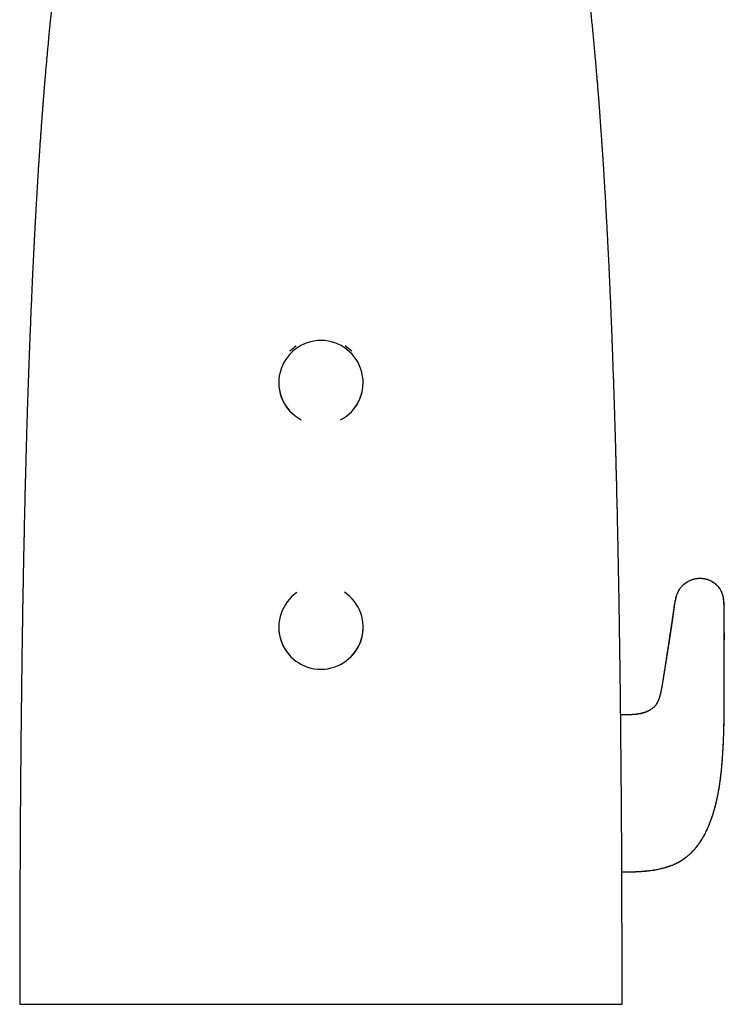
# Model space of a CAD drawing. Header units: millimetres. Extents: x 8 to 865, y 12 to 845.
# Tile 4 of 23: x 374 to 446, y 552 to 653. Entities that reach past the tile are written whole.
import ezdxf

# ---------------------------------------------------------------- set-up
doc = ezdxf.new("R2010")
doc.units = ezdxf.units.MM

msp = doc.modelspace()

# ---------------------------------------------------------------- linework, layer by layer
at = {"color": 7, "linetype": 'Continuous', "lineweight": 30}
for p, q in [((401.49, 619.07), (401.48, 619.07)), ((407.8, 619.07), (407.8, 619.07)), ((400.34, 615.87), (400.34, 615.86)), ((408.94, 615.86), (408.94, 615.87)), ((443.4, 595.86), (443.33, 595.86)), ((400.34, 590.9), (400.34, 590.89)), ((408.94, 590.89), (408.94, 590.9)), ((435.83, 581.95), (435.25, 581.95)), ((435.83, 581.94), (435.25, 581.94)), ((435.37, 565.92), (435.83, 565.92)), ((435.37, 565.91), (435.83, 565.91))]:
    msp.add_line(p, q, dxfattribs=at)
for centre, radius, start, end in [((404.64, 615.87), 4.3, 89.9338, 242.0754), ((404.64, 615.85), 4.51, 123.8127, 134.4033), ((404.65, 615.87), 4.3, 297.4378, 90.0664), ((404.64, 615.85), 4.51, 45.5967, 56.7332), ((404.63, 615.86), 4.3, 180.0048, 220.5048), ((404.65, 615.86), 4.3, 319.0192, 359.9956), ((404.64, 590.9), 4.3, 124.6764, 270.0664), ((404.65, 590.9), 4.3, 269.9337, 56.0166), ((404.63, 590.89), 4.3, 180.0088, 231.1976), ((404.65, 590.89), 4.3, 307.7922, 359.9912)]:
    msp.add_arc(centre, radius, start, end, dxfattribs=at)
for points, knots in [([(380.52, 677.29), (380.51, 677.25), (380.5, 677.18), (380.48, 677.06), (380.46, 676.94), (380.44, 676.84), (380.43, 676.75), (380.41, 676.68), (380.4, 676.61), (380.39, 676.54), (380.37, 676.42), (380.34, 676.25), (380.3, 676.02), (380.25, 675.78), (380.21, 675.52), (380.16, 675.25), (380.12, 675.03), (380.1, 674.88), (380.08, 674.78), (380.07, 674.7), (380.05, 674.63), (380.04, 674.57), (380.03, 674.52), (380.03, 674.48), (380.02, 674.45), (380.02, 674.42), (380.01, 674.39), (380.01, 674.36), (380, 674.31), (379.99, 674.25), (379.97, 674.18), (379.96, 674.1), (379.95, 674.01), (379.9, 673.74), (379.85, 673.44), (379.79, 673.11), (379.76, 672.93), (379.73, 672.76), (379.7, 672.59), (379.68, 672.44), (379.65, 672.3), (379.63, 672.19), (379.62, 672.1), (379.6, 672.02), (379.59, 671.93), (379.57, 671.83), (379.53, 671.59), (379.47, 671.22), (379.39, 670.74), (379.33, 670.37), (379.28, 670.08), (379.25, 669.89), (379.22, 669.68), (379.18, 669.47), (379.15, 669.28), (379.13, 669.13), (379.11, 669.01), (379.09, 668.89), (379.07, 668.77), (379.05, 668.64), (379.03, 668.52), (379.01, 668.4), (378.99, 668.28), (378.98, 668.16), (378.96, 668.05), (378.94, 667.95), (378.93, 667.87), (378.92, 667.8), (378.91, 667.73), (378.9, 667.65), (378.88, 667.56), (378.87, 667.45), (378.85, 667.32), (378.82, 667.18), (378.8, 667.02), (378.77, 666.85), (378.75, 666.67), (378.72, 666.49), (378.69, 666.31), (378.66, 666.12), (378.63, 665.92), (378.6, 665.71), (378.54, 665.26), (378.42, 664.47), (378.31, 663.7), (378.24, 663.19), (378.22, 663.03), (378.2, 662.89), (378.18, 662.75), (378.16, 662.62), (378.15, 662.51), (378.14, 662.41), (378.13, 662.33), (378.12, 662.26), (378.11, 662.2), (378.1, 662.15), (378.1, 662.11), (378.09, 662.06), (378.08, 662.01), (378.07, 661.95), (378.06, 661.87), (378.05, 661.78), (378.04, 661.67), (378.02, 661.56), (378.01, 661.44), (377.99, 661.31), (377.97, 661.19), (377.96, 661.07), (377.94, 660.9), (377.91, 660.68), (377.88, 660.42), (377.85, 660.18), (377.82, 659.96), (377.79, 659.72), (377.76, 659.49), (377.73, 659.25), (377.7, 659.01), (377.67, 658.76), (377.64, 658.5), (377.61, 658.23), (377.57, 657.95), (377.54, 657.65), (377.51, 657.38), (377.48, 657.13), (377.45, 656.93), (377.43, 656.74), (377.41, 656.56), (377.39, 656.4), (377.38, 656.25), (377.36, 656.13), (377.35, 656.02), (377.34, 655.92), (377.33, 655.84), (377.32, 655.77), (377.32, 655.72), (377.31, 655.69), (377.31, 655.65), (377.3, 655.6), (377.3, 655.54), (377.29, 655.48), (377.28, 655.4), (377.27, 655.31), (377.26, 655.2), (377.25, 655.08), (377.23, 654.95), (377.22, 654.81), (377.2, 654.64), (377.18, 654.45), (377.16, 654.25), (377.13, 654), (377.1, 653.73), (377.07, 653.4), (377.03, 653.06), (377, 652.7), (376.96, 652.36), (376.93, 652.01), (376.9, 651.67), (376.86, 651.34), (376.83, 651.02), (376.81, 650.72), (376.78, 650.43), (376.75, 650.16), (376.73, 649.89), (376.7, 649.63), (376.66, 649.12), (376.58, 648.3), (376.52, 647.53), (376.48, 647.05), (376.47, 646.93), (376.46, 646.83), (376.45, 646.73), (376.44, 646.65), (376.44, 646.58), (376.43, 646.53), (376.43, 646.49), (376.43, 646.45), (376.42, 646.42), (376.42, 646.38), (376.42, 646.32), (376.41, 646.25), (376.4, 646.16), (376.39, 646.05), (376.38, 645.93), (376.37, 645.8), (376.36, 645.67), (376.35, 645.53), (376.34, 645.32), (376.31, 645.04), (376.28, 644.69), (376.26, 644.32), (376.23, 643.96), (376.2, 643.58), (376.17, 643.19), (376.14, 642.8), (376.11, 642.4), (376.08, 641.98), (376.05, 641.55), (376.02, 641.11), (375.99, 640.66), (375.95, 640.19), (375.92, 639.71), (375.89, 639.22), (375.86, 638.73), (375.82, 638.26), (375.79, 637.79), (375.76, 637.31), (375.74, 636.88), (375.71, 636.51), (375.69, 636.19), (375.68, 635.88), (375.66, 635.58), (375.64, 635.28), (375.62, 635), (375.61, 634.73), (375.59, 634.47), (375.58, 634.22), (375.56, 633.99), (375.55, 633.77), (375.54, 633.56), (375.53, 633.37), (375.52, 633.18), (375.51, 633.01), (375.5, 632.85), (375.49, 632.71), (375.49, 632.58), (375.48, 632.47), (375.47, 632.38), (375.47, 632.31), (375.47, 632.24), (375.46, 632.18), (375.46, 632.12), (375.46, 632.06), (375.45, 631.98), (375.45, 631.88), (375.44, 631.76), (375.43, 631.62), (375.43, 631.48), (375.42, 631.33), (375.41, 631.17), (375.4, 631.01), (375.39, 630.83), (375.38, 630.64), (375.37, 630.37), (375.35, 630), (375.32, 629.52), (375.3, 628.99), (375.27, 628.43), (375.24, 627.85), (375.21, 627.24), (375.18, 626.62), (375.15, 625.99), (375.13, 625.34), (375.1, 624.68), (375.07, 624.03), (375.04, 623.37), (375.01, 622.71), (374.99, 622.04), (374.96, 621.36), (374.93, 620.67), (374.9, 619.96), (374.88, 619.24), (374.85, 618.51), (374.82, 617.76), (374.79, 617), (374.77, 616.24), (374.74, 615.46), (374.71, 614.67), (374.69, 613.88), (374.66, 613.08), (374.64, 612.28), (374.61, 611.46), (374.59, 610.63), (374.56, 609.78), (374.54, 608.96), (374.52, 608.15), (374.5, 607.37), (374.48, 606.69), (374.47, 606.12), (374.45, 605.67), (374.44, 605.24), (374.43, 604.82), (374.42, 604.42), (374.41, 604.04), (374.41, 603.67), (374.4, 603.32), (374.39, 602.99), (374.38, 602.67), (374.38, 602.37), (374.37, 602.09), (374.36, 601.83), (374.36, 601.58), (374.35, 601.34), (374.35, 601.13), (374.34, 600.92), (374.34, 600.74), (374.33, 600.56), (374.33, 600.39), (374.33, 600.24), (374.33, 600.1), (374.32, 599.98), (374.32, 599.86), (374.32, 599.76), (374.32, 599.67), (374.31, 599.6), (374.31, 599.54), (374.31, 599.48), (374.31, 599.44), (374.31, 599.39), (374.31, 599.34), (374.31, 599.29), (374.31, 599.23), (374.31, 599.17), (374.3, 599.1), (374.3, 599.02), (374.3, 598.93), (374.3, 598.82), (374.3, 598.71), (374.29, 598.58), (374.29, 598.44), (374.29, 598.29), (374.28, 598.12), (374.28, 597.94), (374.28, 597.75), (374.27, 597.55), (374.27, 597.34), (374.26, 597.11), (374.26, 596.86), (374.25, 596.58), (374.25, 596.3), (374.24, 596), (374.24, 595.68), (374.23, 595.35), (374.23, 595.02), (374.22, 594.68), (374.21, 594.32), (374.21, 593.95), (374.2, 593.57), (374.19, 593.17), (374.19, 592.76), (374.18, 592.33), (374.17, 591.89), (374.17, 591.43), (374.16, 590.97), (374.15, 590.49), (374.14, 589.99), (374.14, 589.5), (374.13, 589.01), (374.12, 588.53), (374.11, 588.03), (374.11, 587.51), (374.1, 586.99), (374.09, 586.45), (374.09, 585.9), (374.08, 585.32), (374.07, 584.72), (374.06, 584.1), (374.06, 583.46), (374.05, 582.81), (374.04, 582.14), (374.03, 581.49), (374.03, 580.86), (374.02, 580.24), (374.01, 579.62), (374.01, 578.98), (374, 578.33), (374, 577.67), (373.99, 576.97), (373.98, 576.24), (373.98, 575.46), (373.97, 574.67), (373.96, 573.87), (373.96, 573.07), (373.95, 572.28), (373.95, 571.51), (373.94, 570.72), (373.94, 569.91), (373.93, 569.09), (373.93, 568.26), (373.92, 567.43), (373.92, 566.62), (373.92, 565.81), (373.91, 564.99), (373.91, 564.16), (373.91, 563.32), (373.9, 562.46), (373.9, 561.59), (373.9, 560.71), (373.9, 559.81), (373.9, 558.89), (373.89, 557.96), (373.89, 557.04), (373.89, 556.12), (373.89, 555.2), (373.89, 554.28), (373.89, 553.33), (373.89, 552.7), (373.89, 552.38)], [0, 0, 0, 0, 0.000794, 0.001874, 0.002842, 0.003699, 0.004404, 0.00501, 0.005558, 0.006116, 0.006688, 0.008463, 0.010349, 0.012345, 0.014446, 0.016651, 0.018962, 0.019764, 0.020541, 0.021228, 0.021823, 0.022326, 0.022737, 0.023055, 0.02325, 0.023431, 0.023679, 0.023994, 0.024377, 0.024828, 0.025446, 0.026149, 0.026865, 0.027582, 0.032693, 0.034211, 0.035685, 0.037103, 0.038466, 0.039773, 0.041, 0.04179, 0.042506, 0.043174, 0.043903, 0.044708, 0.04558, 0.049815, 0.053649, 0.057458, 0.058982, 0.060575, 0.062252, 0.064013, 0.06586, 0.066799, 0.067759, 0.068739, 0.069741, 0.070765, 0.071809, 0.072814, 0.073743, 0.074765, 0.075676, 0.076475, 0.077161, 0.077733, 0.078192, 0.078846, 0.079599, 0.080454, 0.08149, 0.082653, 0.083944, 0.085363, 0.086913, 0.088304, 0.089788, 0.091365, 0.093016, 0.094671, 0.096324, 0.104088, 0.113902, 0.115181, 0.116459, 0.117684, 0.118812, 0.119843, 0.120776, 0.121498, 0.122147, 0.122722, 0.123224, 0.123653, 0.124007, 0.1243, 0.124698, 0.125211, 0.125842, 0.126589, 0.127454, 0.128398, 0.129407, 0.130406, 0.131393, 0.132369, 0.133332, 0.135554, 0.137709, 0.139573, 0.141386, 0.143257, 0.14523, 0.14708, 0.149014, 0.151034, 0.153141, 0.155337, 0.157622, 0.159999, 0.162464, 0.164246, 0.165911, 0.167458, 0.168885, 0.170191, 0.171374, 0.172377, 0.173268, 0.174048, 0.174716, 0.175272, 0.175602, 0.175876, 0.176182, 0.176563, 0.17702, 0.177553, 0.178163, 0.178922, 0.179775, 0.180722, 0.181764, 0.182901, 0.184308, 0.185839, 0.187487, 0.189141, 0.191698, 0.1942, 0.197107, 0.199933, 0.202676, 0.205522, 0.208269, 0.210915, 0.213456, 0.215893, 0.218221, 0.220439, 0.22255, 0.224632, 0.226714, 0.234879, 0.244278, 0.245326, 0.246296, 0.247162, 0.247926, 0.248585, 0.249139, 0.249589, 0.249867, 0.250094, 0.250363, 0.250695, 0.251092, 0.251707, 0.252432, 0.253268, 0.254284, 0.255351, 0.256426, 0.257508, 0.258598, 0.261399, 0.264251, 0.267156, 0.270114, 0.273127, 0.276196, 0.279348, 0.282591, 0.285928, 0.289361, 0.29289, 0.296519, 0.300248, 0.304081, 0.308018, 0.312063, 0.315712, 0.319448, 0.323272, 0.327185, 0.329691, 0.332233, 0.334756, 0.337187, 0.339524, 0.341792, 0.343961, 0.34603, 0.347997, 0.34986, 0.351619, 0.353273, 0.35482, 0.356326, 0.357713, 0.358979, 0.360125, 0.361149, 0.362051, 0.362726, 0.363311, 0.363823, 0.364312, 0.364781, 0.365249, 0.36578, 0.366622, 0.367591, 0.368691, 0.36992, 0.371066, 0.372307, 0.373644, 0.375077, 0.376573, 0.378079, 0.381667, 0.385311, 0.389722, 0.394213, 0.398786, 0.403657, 0.408621, 0.41368, 0.418834, 0.424086, 0.429437, 0.434575, 0.439808, 0.445139, 0.450569, 0.456102, 0.461738, 0.467479, 0.473327, 0.479284, 0.485352, 0.491421, 0.497601, 0.503894, 0.510301, 0.516589, 0.522987, 0.529498, 0.536122, 0.542862, 0.54972, 0.555854, 0.562083, 0.568407, 0.572109, 0.575701, 0.579179, 0.582543, 0.585676, 0.588699, 0.591612, 0.594412, 0.597098, 0.59967, 0.601989, 0.604204, 0.606314, 0.608318, 0.610216, 0.611914, 0.613515, 0.615019, 0.616425, 0.617732, 0.618941, 0.62005, 0.621059, 0.621968, 0.622777, 0.623485, 0.624092, 0.62457, 0.62496, 0.625326, 0.62571, 0.62611, 0.626526, 0.626959, 0.627409, 0.627999, 0.628628, 0.62935, 0.630172, 0.631093, 0.632114, 0.633235, 0.634456, 0.635778, 0.637201, 0.638698, 0.640294, 0.641989, 0.643784, 0.645835, 0.648004, 0.650291, 0.652699, 0.655227, 0.657877, 0.660487, 0.663208, 0.66604, 0.668983, 0.67204, 0.675211, 0.678497, 0.681899, 0.685419, 0.689058, 0.692749, 0.696557, 0.700483, 0.70453, 0.708305, 0.712181, 0.716158, 0.720239, 0.724424, 0.728714, 0.733111, 0.737616, 0.742452, 0.747409, 0.752489, 0.757693, 0.763024, 0.768482, 0.773263, 0.77814, 0.783115, 0.788187, 0.79336, 0.798633, 0.804008, 0.810039, 0.816197, 0.822484, 0.8289, 0.835448, 0.841517, 0.847697, 0.85399, 0.860398, 0.866923, 0.873564, 0.880325, 0.886629, 0.893035, 0.899545, 0.90616, 0.912881, 0.91971, 0.926648, 0.933697, 0.940857, 0.94813, 0.955518, 0.963021, 0.970203, 0.977491, 0.984886, 0.992388, 1, 1, 1, 1]), ([(435.39, 552.38), (435.39, 552.73), (435.39, 553.43), (435.39, 554.46), (435.39, 555.49), (435.39, 556.49), (435.39, 557.49), (435.39, 558.46), (435.39, 559.41), (435.38, 560.35), (435.38, 561.34), (435.38, 562.37), (435.38, 563.45), (435.37, 564.5), (435.37, 565.55), (435.36, 566.57), (435.36, 567.58), (435.35, 568.58), (435.35, 569.56), (435.34, 570.52), (435.34, 571.47), (435.33, 572.41), (435.32, 573.31), (435.32, 574.18), (435.31, 575.02), (435.3, 575.85), (435.3, 576.67), (435.29, 577.49), (435.28, 578.31), (435.27, 579.14), (435.27, 579.95), (435.26, 580.76), (435.25, 581.54), (435.24, 582.31), (435.23, 583.04), (435.23, 583.75), (435.22, 584.45), (435.21, 585.14), (435.2, 585.84), (435.19, 586.55), (435.18, 587.28), (435.17, 588), (435.16, 588.71), (435.15, 589.4), (435.14, 590.08), (435.13, 590.75), (435.12, 591.41), (435.11, 592.08), (435.1, 592.73), (435.09, 593.38), (435.08, 594.01), (435.07, 594.63), (435.06, 595.24), (435.05, 595.85), (435.03, 596.47), (435.02, 597.1), (435.01, 597.72), (435, 598.32), (434.99, 598.91), (434.98, 599.49), (434.96, 600.05), (434.95, 600.6), (434.94, 601.14), (434.93, 601.66), (434.92, 602.17), (434.91, 602.66), (434.9, 603.14), (434.88, 603.63), (434.87, 604.13), (434.86, 604.64), (434.85, 605.13), (434.84, 605.61), (434.83, 606.08), (434.81, 606.53), (434.8, 606.96), (434.79, 607.4), (434.78, 607.82), (434.77, 608.24), (434.76, 608.64), (434.75, 609.03), (434.74, 609.4), (434.73, 609.78), (434.72, 610.14), (434.71, 610.51), (434.7, 610.86), (434.69, 611.19), (434.68, 611.5), (434.67, 611.8), (434.66, 612.09), (434.65, 612.35), (434.64, 612.61), (434.64, 612.85), (434.63, 613.08), (434.62, 613.3), (434.62, 613.5), (434.61, 613.69), (434.6, 613.87), (434.6, 614.03), (434.59, 614.17), (434.59, 614.31), (434.59, 614.46), (434.58, 614.6), (434.58, 614.75), (434.57, 614.9), (434.57, 615.06), (434.56, 615.21), (434.56, 615.36), (434.55, 615.52), (434.55, 615.68), (434.54, 615.87), (434.53, 616.06), (434.53, 616.26), (434.52, 616.46), (434.51, 616.69), (434.5, 616.92), (434.49, 617.17), (434.48, 617.44), (434.47, 617.75), (434.46, 618.08), (434.45, 618.42), (434.44, 618.78), (434.42, 619.16), (434.41, 619.54), (434.39, 619.95), (434.38, 620.36), (434.36, 620.78), (434.34, 621.22), (434.33, 621.69), (434.31, 622.2), (434.28, 622.75), (434.26, 623.32), (434.24, 623.9), (434.21, 624.49), (434.18, 625.08), (434.16, 625.67), (434.13, 626.27), (434.1, 626.87), (434.08, 627.48), (434.05, 628.07), (434.02, 628.62), (434, 629.14), (433.97, 629.65), (433.94, 630.16), (433.92, 630.66), (433.89, 631.15), (433.87, 631.7), (433.83, 632.29), (433.8, 632.92), (433.76, 633.54), (433.73, 634.15), (433.7, 634.75), (433.66, 635.34), (433.63, 635.92), (433.59, 636.48), (433.56, 637.03), (433.53, 637.56), (433.49, 638.09), (433.46, 638.59), (433.43, 639.09), (433.4, 639.57), (433.36, 640.04), (433.33, 640.5), (433.3, 640.95), (433.27, 641.36), (433.25, 641.72), (433.22, 642.05), (433.2, 642.37), (433.18, 642.69), (433.15, 643.01), (433.13, 643.35), (433.1, 643.7), (433.08, 644.06), (433.05, 644.43), (433.02, 644.81), (432.99, 645.21), (432.95, 645.61), (432.92, 646.02), (432.89, 646.44), (432.85, 646.87), (432.81, 647.34), (432.77, 647.85), (432.72, 648.4), (432.67, 648.96), (432.62, 649.53), (432.57, 650.11), (432.51, 650.75), (432.44, 651.44), (432.37, 652.18), (432.3, 652.93), (432.22, 653.7), (432.14, 654.47), (432.05, 655.24), (431.97, 656.02), (431.88, 656.81), (431.8, 657.48), (431.74, 658.02), (431.69, 658.42), (431.65, 658.8), (431.6, 659.17), (431.56, 659.53), (431.51, 659.87), (431.47, 660.22), (431.43, 660.55), (431.38, 660.89), (431.34, 661.21), (431.3, 661.51), (431.26, 661.81), (431.23, 662.08), (431.19, 662.35), (431.16, 662.6), (431.13, 662.83), (431.09, 663.05), (431.07, 663.26), (431.04, 663.46), (431.01, 663.64), (430.99, 663.81), (430.97, 663.97), (430.94, 664.12), (430.93, 664.26), (430.91, 664.39), (430.89, 664.49), (430.88, 664.57), (430.87, 664.63), (430.86, 664.69), (430.86, 664.75), (430.85, 664.8), (430.84, 664.86), (430.83, 664.92), (430.82, 664.99), (430.81, 665.07), (430.8, 665.16), (430.78, 665.26), (430.76, 665.37), (430.75, 665.5), (430.72, 665.64), (430.7, 665.79), (430.68, 665.96), (430.65, 666.13), (430.62, 666.33), (430.59, 666.55), (430.55, 666.79), (430.51, 667.05), (430.47, 667.32), (430.43, 667.6), (430.38, 667.89), (430.33, 668.24), (430.26, 668.62), (430.2, 669.03), (430.13, 669.43), (430.07, 669.84), (430, 670.26), (429.93, 670.68), (429.86, 671.1), (429.79, 671.49), (429.72, 671.88), (429.66, 672.26), (429.59, 672.64), (429.53, 673.02), (429.48, 673.3), (429.44, 673.49), (429.43, 673.58), (429.41, 673.66), (429.4, 673.72), (429.39, 673.78), (429.39, 673.82), (429.38, 673.85), (429.38, 673.87), (429.37, 673.9), (429.36, 673.95), (429.35, 674.01), (429.34, 674.08), (429.32, 674.17), (429.31, 674.27), (429.28, 674.39), (429.26, 674.52), (429.24, 674.67), (429.21, 674.82), (429.18, 674.99), (429.15, 675.17), (429.11, 675.36), (429.07, 675.57), (429.03, 675.79), (428.99, 676.02), (428.95, 676.27), (428.9, 676.53), (428.85, 676.8), (428.81, 677.05), (428.78, 677.21), (428.77, 677.28)], [0, 0, 0, 0, 0.008355, 0.016602, 0.024742, 0.032778, 0.04071, 0.0484, 0.055993, 0.063488, 0.070888, 0.079574, 0.088128, 0.096552, 0.104846, 0.113014, 0.121056, 0.128975, 0.136771, 0.144447, 0.152004, 0.159444, 0.166769, 0.17357, 0.180271, 0.186873, 0.193377, 0.199785, 0.206477, 0.213062, 0.219544, 0.225922, 0.232199, 0.238374, 0.244106, 0.249751, 0.25531, 0.260784, 0.266173, 0.272091, 0.277906, 0.28362, 0.289235, 0.294751, 0.300171, 0.305495, 0.310725, 0.316049, 0.321273, 0.3264, 0.331431, 0.336366, 0.341208, 0.345957, 0.351076, 0.356085, 0.360987, 0.365782, 0.370473, 0.375061, 0.379546, 0.383931, 0.388217, 0.392404, 0.396423, 0.400349, 0.404184, 0.407929, 0.412077, 0.416111, 0.420034, 0.423846, 0.427549, 0.431145, 0.434634, 0.438018, 0.441452, 0.444774, 0.447984, 0.451084, 0.454076, 0.456959, 0.459978, 0.462872, 0.465642, 0.468291, 0.470819, 0.473186, 0.475438, 0.477577, 0.479604, 0.481558, 0.483397, 0.485121, 0.486733, 0.488232, 0.489619, 0.490895, 0.49206, 0.493152, 0.494272, 0.495427, 0.496615, 0.497837, 0.499093, 0.500273, 0.501482, 0.502718, 0.504032, 0.50548, 0.50706, 0.508606, 0.51026, 0.51202, 0.513886, 0.515856, 0.517929, 0.520479, 0.523128, 0.525875, 0.528719, 0.53172, 0.534819, 0.538015, 0.541306, 0.544689, 0.548165, 0.55173, 0.556, 0.560388, 0.56489, 0.569502, 0.574223, 0.579049, 0.583691, 0.588422, 0.593237, 0.598135, 0.603111, 0.607213, 0.611363, 0.615494, 0.619556, 0.623549, 0.627475, 0.631334, 0.636535, 0.641614, 0.646575, 0.651421, 0.656247, 0.660958, 0.665555, 0.670041, 0.674419, 0.678689, 0.682855, 0.686918, 0.69088, 0.694744, 0.698511, 0.702183, 0.705762, 0.70925, 0.711927, 0.71455, 0.717119, 0.719639, 0.722215, 0.724897, 0.727682, 0.73056, 0.733537, 0.736609, 0.739775, 0.743032, 0.746318, 0.749687, 0.753136, 0.756664, 0.760964, 0.765367, 0.76987, 0.774469, 0.779159, 0.783936, 0.789778, 0.795733, 0.801793, 0.807952, 0.814202, 0.820424, 0.826721, 0.833089, 0.839521, 0.842856, 0.846084, 0.849199, 0.852201, 0.855094, 0.857881, 0.860562, 0.863394, 0.866104, 0.868694, 0.871168, 0.873528, 0.875775, 0.877912, 0.87994, 0.88186, 0.883676, 0.885357, 0.88694, 0.888425, 0.889813, 0.891127, 0.892344, 0.893463, 0.894485, 0.895411, 0.895966, 0.896481, 0.896955, 0.897388, 0.897809, 0.898306, 0.898797, 0.899347, 0.899973, 0.900694, 0.901512, 0.902424, 0.903422, 0.904602, 0.90587, 0.907224, 0.908663, 0.910187, 0.912053, 0.91403, 0.916117, 0.91831, 0.92061, 0.923014, 0.925521, 0.92898, 0.932336, 0.935594, 0.938755, 0.942395, 0.945905, 0.949287, 0.952545, 0.955682, 0.9587, 0.961955, 0.96508, 0.968079, 0.968849, 0.969602, 0.970269, 0.970836, 0.971301, 0.971597, 0.971831, 0.972006, 0.972236, 0.972577, 0.973061, 0.97367, 0.974403, 0.975261, 0.976242, 0.977348, 0.978503, 0.979768, 0.981142, 0.982624, 0.984215, 0.985915, 0.987722, 0.989637, 0.99166, 0.993791, 0.995988, 0.99829, 1, 1, 1, 1]), ([(435.83, 565.92), (435.94, 565.92), (436.15, 565.92), (436.47, 565.92), (436.77, 565.93), (437.06, 565.95), (437.34, 565.96), (437.62, 565.98), (437.91, 566.01), (438.19, 566.04), (438.47, 566.08), (438.73, 566.12), (438.98, 566.16), (439.22, 566.21), (439.45, 566.27), (439.66, 566.32), (439.87, 566.38), (440.07, 566.44), (440.27, 566.51), (440.48, 566.59), (440.69, 566.68), (440.88, 566.77), (441.06, 566.86), (441.24, 566.95), (441.4, 567.04), (441.55, 567.14), (441.7, 567.24), (441.84, 567.34), (441.97, 567.44), (442.09, 567.54), (442.25, 567.67), (442.44, 567.85), (442.64, 568.06), (442.84, 568.27), (443.02, 568.5), (443.19, 568.72), (443.36, 568.97), (443.54, 569.24), (443.71, 569.52), (443.87, 569.82), (444.02, 570.14), (444.17, 570.45), (444.3, 570.77), (444.42, 571.08), (444.54, 571.41), (444.66, 571.75), (444.76, 572.1), (444.87, 572.46), (444.96, 572.81), (445.03, 573.14), (445.1, 573.45), (445.17, 573.77), (445.23, 574.09), (445.29, 574.42), (445.34, 574.76), (445.4, 575.14), (445.45, 575.54), (445.5, 575.98), (445.55, 576.43), (445.59, 576.89), (445.63, 577.37), (445.67, 577.89), (445.7, 578.45), (445.73, 579.05), (445.76, 579.65), (445.77, 580.26), (445.79, 580.85), (445.8, 581.43), (445.81, 582), (445.81, 582.58), (445.82, 583.15), (445.82, 583.71), (445.82, 584.22), (445.82, 584.67), (445.82, 585.07), (445.82, 585.47), (445.82, 585.82), (445.82, 586.14), (445.82, 586.43), (445.82, 586.7), (445.82, 586.98), (445.82, 587.25), (445.82, 587.53), (445.82, 587.79), (445.82, 588.04), (445.82, 588.27), (445.82, 588.5), (445.82, 588.71), (445.82, 588.93), (445.82, 589.15), (445.82, 589.37), (445.82, 589.58), (445.82, 589.78), (445.82, 589.97), (445.82, 590.14), (445.82, 590.3), (445.82, 590.46), (445.82, 590.58), (445.81, 590.67), (445.81, 590.75), (445.81, 590.84), (445.81, 590.94), (445.81, 591.05), (445.81, 591.18), (445.81, 591.35), (445.81, 591.56), (445.81, 591.82), (445.81, 592.09), (445.8, 592.36), (445.8, 592.64), (445.8, 592.91), (445.8, 593.16), (445.79, 593.39), (445.77, 593.59), (445.75, 593.78), (445.72, 593.97), (445.67, 594.15), (445.62, 594.3), (445.57, 594.44), (445.51, 594.58), (445.44, 594.7), (445.36, 594.83), (445.28, 594.94), (445.19, 595.04), (445.11, 595.13), (445.02, 595.22), (444.91, 595.31), (444.8, 595.39), (444.69, 595.47), (444.58, 595.54), (444.47, 595.6), (444.37, 595.65), (444.26, 595.69), (444.15, 595.73), (444.06, 595.76), (443.99, 595.78), (443.93, 595.79), (443.86, 595.81), (443.8, 595.82), (443.72, 595.83), (443.63, 595.84), (443.54, 595.85), (443.45, 595.86), (443.38, 595.86), (443.35, 595.86)], [0, 0, 0, 0, 0.008802, 0.017251, 0.025363, 0.033151, 0.040632, 0.047817, 0.055925, 0.063664, 0.071053, 0.078111, 0.084992, 0.091568, 0.097855, 0.10387, 0.109629, 0.115147, 0.120436, 0.126858, 0.132953, 0.138743, 0.144245, 0.149475, 0.154444, 0.159164, 0.164078, 0.168708, 0.17309, 0.177401, 0.181676, 0.189685, 0.1976, 0.205429, 0.213177, 0.220844, 0.22843, 0.237423, 0.246326, 0.255423, 0.264783, 0.274417, 0.283291, 0.292402, 0.301756, 0.31136, 0.32122, 0.331342, 0.341732, 0.350086, 0.358612, 0.367311, 0.376184, 0.385236, 0.394495, 0.404032, 0.41551, 0.427352, 0.439546, 0.452074, 0.464916, 0.478048, 0.493864, 0.510001, 0.526403, 0.54301, 0.558505, 0.574059, 0.589606, 0.605076, 0.620392, 0.635474, 0.650231, 0.661315, 0.672124, 0.682653, 0.692895, 0.70074, 0.708404, 0.71584, 0.722963, 0.730691, 0.738044, 0.745039, 0.751691, 0.758016, 0.764028, 0.769742, 0.775171, 0.781612, 0.787648, 0.793304, 0.798603, 0.803566, 0.808269, 0.812671, 0.816791, 0.820651, 0.822357, 0.824414, 0.826856, 0.829643, 0.832733, 0.836078, 0.839632, 0.846356, 0.853383, 0.860584, 0.867987, 0.875497, 0.882851, 0.890033, 0.895608, 0.901054, 0.906369, 0.911557, 0.916629, 0.920744, 0.924769, 0.92873, 0.932652, 0.936557, 0.940568, 0.94374, 0.947072, 0.950584, 0.954295, 0.958128, 0.961825, 0.965351, 0.968692, 0.971833, 0.974762, 0.977766, 0.981081, 0.982675, 0.984338, 0.986075, 0.987929, 0.990028, 0.992351, 0.99495, 0.997572, 1, 1, 1, 1]), ([(443.16, 595.85), (443.13, 595.85), (443.06, 595.84), (442.95, 595.83), (442.83, 595.81), (442.72, 595.78), (442.6, 595.75), (442.47, 595.71), (442.34, 595.65), (442.21, 595.6), (442.1, 595.54), (442, 595.47), (441.91, 595.41), (441.82, 595.35), (441.75, 595.3), (441.67, 595.23), (441.6, 595.17), (441.53, 595.1), (441.45, 595.02), (441.37, 594.93), (441.29, 594.82), (441.21, 594.71), (441.14, 594.58), (441.07, 594.45), (441.01, 594.3), (440.95, 594.15), (440.9, 593.99), (440.86, 593.83), (440.83, 593.67), (440.79, 593.52), (440.77, 593.38), (440.74, 593.24), (440.72, 593.1), (440.71, 592.98), (440.69, 592.87), (440.67, 592.75), (440.66, 592.63), (440.64, 592.49), (440.62, 592.35), (440.6, 592.21), (440.58, 592.09), (440.57, 591.97), (440.55, 591.84), (440.53, 591.7), (440.51, 591.56), (440.49, 591.41), (440.46, 591.26), (440.44, 591.11), (440.42, 590.96), (440.39, 590.78), (440.36, 590.6), (440.34, 590.41), (440.3, 590.21), (440.27, 590.01), (440.24, 589.79), (440.2, 589.56), (440.17, 589.32), (440.13, 589.06), (440.08, 588.77), (440.03, 588.46), (439.98, 588.15), (439.93, 587.84), (439.89, 587.54), (439.84, 587.27), (439.8, 587), (439.76, 586.74), (439.72, 586.49), (439.68, 586.25), (439.65, 586.02), (439.61, 585.8), (439.58, 585.58), (439.54, 585.37), (439.51, 585.17), (439.48, 584.99), (439.45, 584.81), (439.42, 584.65), (439.39, 584.5), (439.36, 584.35), (439.33, 584.2), (439.3, 584.07), (439.27, 583.95), (439.23, 583.82), (439.19, 583.69), (439.15, 583.57), (439.11, 583.45), (439.06, 583.34), (439.01, 583.24), (438.96, 583.13), (438.89, 583.03), (438.82, 582.93), (438.74, 582.82), (438.64, 582.73), (438.54, 582.64), (438.43, 582.56), (438.33, 582.49), (438.24, 582.43), (438.16, 582.38), (438.08, 582.34), (437.99, 582.29), (437.9, 582.25), (437.82, 582.22), (437.73, 582.19), (437.63, 582.15), (437.52, 582.12), (437.4, 582.09), (437.27, 582.06), (437.15, 582.04), (437.03, 582.02), (436.89, 582), (436.74, 581.98), (436.6, 581.97), (436.45, 581.96), (436.31, 581.95), (436.16, 581.94), (436, 581.94), (435.89, 581.94), (435.83, 581.94)], [0, 0, 0, 0, 0.005089, 0.012076, 0.018655, 0.024978, 0.031116, 0.039999, 0.048461, 0.056378, 0.063752, 0.070592, 0.07691, 0.082724, 0.088104, 0.093464, 0.098892, 0.104386, 0.10995, 0.117488, 0.125187, 0.133084, 0.141224, 0.149658, 0.158238, 0.168211, 0.177854, 0.187171, 0.196142, 0.204744, 0.213315, 0.221427, 0.229057, 0.236182, 0.242785, 0.248966, 0.256436, 0.264222, 0.272431, 0.281227, 0.287514, 0.294215, 0.301404, 0.309159, 0.317569, 0.326728, 0.334516, 0.342884, 0.351889, 0.361589, 0.37205, 0.383337, 0.394344, 0.406071, 0.418475, 0.431506, 0.445112, 0.459235, 0.476459, 0.494202, 0.512342, 0.530725, 0.546962, 0.562844, 0.578282, 0.593193, 0.6075, 0.62113, 0.634022, 0.646172, 0.6592, 0.67137, 0.682738, 0.693358, 0.703279, 0.712553, 0.721224, 0.730119, 0.738397, 0.746111, 0.753311, 0.760046, 0.768131, 0.775611, 0.782569, 0.789099, 0.795633, 0.802311, 0.80916, 0.816235, 0.823614, 0.831399, 0.83888, 0.846545, 0.854473, 0.859297, 0.864368, 0.870049, 0.876449, 0.881043, 0.886026, 0.891442, 0.897343, 0.903784, 0.910833, 0.918563, 0.925154, 0.932258, 0.939923, 0.948202, 0.95715, 0.96469, 0.972711, 0.981246, 0.99033, 1, 1, 1, 1]), ([(435.83, 565.91), (435.97, 565.91), (436.25, 565.91), (436.65, 565.92), (437.05, 565.94), (437.43, 565.96), (437.8, 565.99), (438.15, 566.03), (438.48, 566.07), (438.8, 566.12), (439.11, 566.18), (439.4, 566.24), (439.71, 566.32), (440.01, 566.41), (440.32, 566.52), (440.61, 566.63), (440.9, 566.76), (441.17, 566.9), (441.44, 567.06), (441.69, 567.22), (441.94, 567.4), (442.18, 567.6), (442.41, 567.8), (442.63, 568.03), (442.84, 568.26), (443.04, 568.51), (443.24, 568.78), (443.43, 569.05), (443.61, 569.35), (443.78, 569.65), (443.95, 569.97), (444.11, 570.3), (444.26, 570.64), (444.4, 570.99), (444.53, 571.36), (444.66, 571.73), (444.77, 572.12), (444.88, 572.51), (444.99, 572.91), (445.08, 573.33), (445.17, 573.75), (445.25, 574.18), (445.33, 574.63), (445.4, 575.1), (445.46, 575.57), (445.51, 576.05), (445.56, 576.54), (445.61, 577.03), (445.65, 577.6), (445.69, 578.23), (445.73, 578.94), (445.76, 579.64), (445.78, 580.34), (445.8, 580.98), (445.81, 581.57), (445.81, 582.1), (445.82, 582.62), (445.82, 583.13), (445.82, 583.61), (445.82, 584.06), (445.82, 584.48), (445.82, 584.89), (445.82, 585.28), (445.82, 585.66), (445.82, 586.03), (445.82, 586.39), (445.82, 586.75), (445.82, 587.1), (445.82, 587.44), (445.82, 587.77), (445.82, 588.08), (445.82, 588.37), (445.82, 588.65), (445.82, 588.92), (445.82, 589.17), (445.82, 589.41), (445.83, 589.64), (445.83, 589.86), (445.83, 590.06), (445.83, 590.26), (445.82, 590.45), (445.82, 590.64), (445.82, 590.81), (445.82, 590.98), (445.82, 591.13), (445.82, 591.29), (445.82, 591.44), (445.82, 591.59), (445.82, 591.74), (445.82, 591.89), (445.82, 592.05), (445.82, 592.22), (445.82, 592.39), (445.82, 592.54), (445.82, 592.73), (445.81, 592.93), (445.81, 593.16), (445.8, 593.38), (445.78, 593.59), (445.76, 593.8), (445.72, 593.99), (445.68, 594.17), (445.62, 594.33), (445.56, 594.49), (445.48, 594.64), (445.39, 594.79), (445.29, 594.93), (445.17, 595.07), (445.05, 595.2), (444.92, 595.31), (444.79, 595.41), (444.65, 595.5), (444.5, 595.59), (444.34, 595.66), (444.19, 595.72), (444.08, 595.76), (444.01, 595.77), (444, 595.78)], [0, 0, 0, 0, 0.011454, 0.02256, 0.033329, 0.043772, 0.053903, 0.063735, 0.072745, 0.081516, 0.090062, 0.098398, 0.106541, 0.115582, 0.124424, 0.133096, 0.14163, 0.150059, 0.158417, 0.166742, 0.175068, 0.183434, 0.191876, 0.200429, 0.209114, 0.217949, 0.22695, 0.236132, 0.245506, 0.255085, 0.264879, 0.274896, 0.285144, 0.295455, 0.306002, 0.316788, 0.327818, 0.339095, 0.350413, 0.361973, 0.373777, 0.385825, 0.398371, 0.411171, 0.424203, 0.437439, 0.450848, 0.4644, 0.478064, 0.497319, 0.516641, 0.53594, 0.555125, 0.574104, 0.588812, 0.603291, 0.617496, 0.63138, 0.6449, 0.656834, 0.668395, 0.679554, 0.690312, 0.700676, 0.710655, 0.720257, 0.730394, 0.740095, 0.749372, 0.758235, 0.766695, 0.774764, 0.782451, 0.789767, 0.796725, 0.803333, 0.809495, 0.815341, 0.820882, 0.826127, 0.831568, 0.836684, 0.841494, 0.846018, 0.850276, 0.854286, 0.858722, 0.862872, 0.86677, 0.870446, 0.875377, 0.880013, 0.884448, 0.888773, 0.893052, 0.899339, 0.905513, 0.91156, 0.917472, 0.923244, 0.928882, 0.933597, 0.938257, 0.942895, 0.947548, 0.952259, 0.95707, 0.962029, 0.967181, 0.971469, 0.975906, 0.980495, 0.985242, 0.990161, 0.994408, 0.998804, 1, 1, 1, 1]), ([(442.47, 595.7), (442.44, 595.69), (442.36, 595.66), (442.22, 595.6), (442.07, 595.52), (441.92, 595.43), (441.79, 595.34), (441.66, 595.24), (441.55, 595.14), (441.45, 595.03), (441.36, 594.92), (441.27, 594.81), (441.19, 594.69), (441.11, 594.55), (441.04, 594.4), (440.97, 594.24), (440.91, 594.06), (440.86, 593.86), (440.8, 593.63), (440.76, 593.4), (440.72, 593.16), (440.68, 592.92), (440.64, 592.67), (440.62, 592.45), (440.59, 592.28), (440.57, 592.13), (440.55, 591.98), (440.53, 591.83), (440.5, 591.65), (440.48, 591.48), (440.45, 591.32), (440.43, 591.15), (440.4, 590.97), (440.37, 590.78), (440.34, 590.58), (440.31, 590.37), (440.28, 590.15), (440.24, 589.93), (440.21, 589.7), (440.17, 589.46), (440.13, 589.21), (440.09, 588.91), (440.03, 588.55), (439.97, 588.14), (439.91, 587.76), (439.86, 587.41), (439.81, 587.11), (439.76, 586.81), (439.72, 586.52), (439.67, 586.24), (439.63, 585.97), (439.59, 585.73), (439.55, 585.49), (439.52, 585.27), (439.48, 585.06), (439.45, 584.86), (439.42, 584.68), (439.39, 584.51), (439.35, 584.34), (439.32, 584.18), (439.28, 584.02), (439.24, 583.87), (439.2, 583.74), (439.16, 583.6), (439.11, 583.45), (439.05, 583.31), (438.98, 583.18), (438.91, 583.06), (438.83, 582.95), (438.74, 582.84), (438.65, 582.74), (438.54, 582.65), (438.42, 582.56), (438.31, 582.48), (438.2, 582.41), (438.1, 582.36), (437.98, 582.3), (437.86, 582.24), (437.72, 582.19), (437.58, 582.15), (437.43, 582.11), (437.28, 582.07), (437.14, 582.04), (436.98, 582.02), (436.82, 582), (436.64, 581.98), (436.46, 581.96), (436.26, 581.95), (436.05, 581.95), (435.91, 581.95), (435.83, 581.95)], [0, 0, 0, 0, 0.005478, 0.016037, 0.02631, 0.036285, 0.045943, 0.055256, 0.064207, 0.072845, 0.081235, 0.089438, 0.097512, 0.107508, 0.117485, 0.127525, 0.137697, 0.150985, 0.164602, 0.17855, 0.192817, 0.20738, 0.222213, 0.237346, 0.245401, 0.253805, 0.262673, 0.272123, 0.282272, 0.293237, 0.3025, 0.312396, 0.32298, 0.334311, 0.346444, 0.359436, 0.371991, 0.38522, 0.399039, 0.41337, 0.42813, 0.443239, 0.467491, 0.492089, 0.516721, 0.535397, 0.553767, 0.571691, 0.589026, 0.605633, 0.621381, 0.636246, 0.650266, 0.663479, 0.675926, 0.687644, 0.698674, 0.709055, 0.718828, 0.728924, 0.738388, 0.747276, 0.755648, 0.763562, 0.773199, 0.782279, 0.79091, 0.79921, 0.807305, 0.815324, 0.823399, 0.831656, 0.84022, 0.849203, 0.855939, 0.863001, 0.870452, 0.878361, 0.886801, 0.895848, 0.905584, 0.913751, 0.922432, 0.931667, 0.941497, 0.951962, 0.962898, 0.974524, 0.986879, 1, 1, 1, 1]), ([(443.33, 595.86), (443.28, 595.86), (443.21, 595.86), (443.14, 595.85), (443.13, 595.85)], [0, 0, 0, 0, 0.847282, 1, 1, 1, 1]), ([(443.31, 595.86), (443.29, 595.86), (443.24, 595.86), (443.19, 595.85), (443.18, 595.85)], [0, 0, 0, 0, 0.6338, 1, 1, 1, 1]), ([(440.68, 592.83), (440.68, 592.81), (440.67, 592.74), (440.66, 592.64), (440.64, 592.51), (440.63, 592.39), (440.61, 592.28), (440.59, 592.16), (440.58, 592.04), (440.56, 591.91), (440.54, 591.76), (440.52, 591.62), (440.5, 591.49), (440.48, 591.37), (440.46, 591.24), (440.44, 591.09), (440.42, 590.94), (440.39, 590.78), (440.37, 590.61), (440.34, 590.42), (440.31, 590.23), (440.28, 590.02), (440.24, 589.8), (440.21, 589.57), (440.17, 589.33), (440.13, 589.07), (440.08, 588.78), (440.04, 588.5), (440.01, 588.31), (440, 588.23)], [0, 0, 0, 0, 0.011889, 0.041527, 0.072322, 0.095251, 0.119229, 0.14453, 0.171461, 0.200359, 0.231594, 0.265575, 0.290758, 0.317601, 0.346267, 0.37693, 0.40977, 0.444978, 0.482755, 0.523312, 0.565389, 0.610225, 0.657644, 0.707455, 0.759449, 0.813399, 0.879161, 0.946867, 1, 1, 1, 1]), ([(373.89, 552.38), (373.89, 552.38), (373.89, 552.38), (373.9, 552.38), (373.93, 552.38), (373.97, 552.38), (374.02, 552.38), (374.09, 552.38), (374.17, 552.38), (374.26, 552.38), (374.37, 552.38), (374.49, 552.38), (374.63, 552.38), (374.78, 552.38), (374.94, 552.38), (375.11, 552.38), (375.3, 552.38), (375.49, 552.38), (375.71, 552.38), (375.93, 552.38), (376.16, 552.38), (376.4, 552.38), (376.65, 552.38), (376.9, 552.38), (377.17, 552.38), (377.47, 552.38), (377.79, 552.38), (378.14, 552.38), (378.51, 552.38), (378.9, 552.38), (379.28, 552.38), (379.66, 552.38), (380.03, 552.38), (380.42, 552.38), (380.81, 552.38), (381.22, 552.38), (381.64, 552.38), (382.07, 552.38), (382.51, 552.38), (382.97, 552.38), (383.43, 552.38), (383.91, 552.38), (384.39, 552.38), (384.89, 552.38), (385.4, 552.38), (385.91, 552.38), (386.43, 552.38), (386.96, 552.38), (387.48, 552.38), (388.02, 552.38), (388.56, 552.38), (389.1, 552.38), (389.66, 552.38), (390.23, 552.38), (390.81, 552.38), (391.4, 552.38), (391.99, 552.38), (392.59, 552.38), (393.2, 552.38), (393.82, 552.38), (394.44, 552.38), (395.07, 552.38), (395.7, 552.38), (396.32, 552.38), (396.93, 552.38), (397.55, 552.38), (398.17, 552.38), (398.8, 552.38), (399.43, 552.38), (400.07, 552.38), (400.72, 552.38), (401.36, 552.38), (402.01, 552.38), (402.67, 552.38), (403.32, 552.38), (403.98, 552.38), (404.65, 552.38), (405.31, 552.38), (405.96, 552.38), (406.6, 552.38), (407.24, 552.38), (407.87, 552.38), (408.49, 552.38), (409.12, 552.38), (409.75, 552.38), (410.38, 552.38), (411.02, 552.38), (411.65, 552.38), (412.28, 552.38), (412.91, 552.38), (413.53, 552.38), (414.16, 552.38), (414.78, 552.38), (415.4, 552.38), (416.01, 552.38), (416.6, 552.38), (417.19, 552.38), (417.77, 552.38), (418.34, 552.38), (418.91, 552.38), (419.48, 552.38), (420.05, 552.38), (420.61, 552.38), (421.16, 552.38), (421.71, 552.38), (422.25, 552.38), (422.79, 552.38), (423.32, 552.38), (423.84, 552.38), (424.35, 552.38), (424.85, 552.38), (425.33, 552.38), (425.8, 552.38), (426.25, 552.38), (426.7, 552.38), (427.13, 552.38), (427.56, 552.38), (427.99, 552.38), (428.4, 552.38), (428.81, 552.38), (429.2, 552.38), (429.59, 552.38), (429.96, 552.38), (430.33, 552.38), (430.69, 552.38), (431.03, 552.38), (431.37, 552.38), (431.71, 552.38), (432.04, 552.38), (432.36, 552.38), (432.66, 552.38), (432.95, 552.38), (433.2, 552.38), (433.42, 552.38), (433.61, 552.38), (433.78, 552.38), (433.97, 552.38), (434.15, 552.38), (434.33, 552.38), (434.5, 552.38), (434.65, 552.38), (434.79, 552.38), (434.91, 552.38), (435.02, 552.38), (435.11, 552.38), (435.19, 552.38), (435.26, 552.38), (435.31, 552.38), (435.35, 552.38), (435.38, 552.38), (435.39, 552.38), (435.39, 552.38), (435.39, 552.38)], [0, 0, 0, 0, 0.0034307, 0.0099789, 0.0165243, 0.0232229, 0.0299243, 0.0366272, 0.0433302, 0.0500317, 0.0567303, 0.0635369, 0.0703451, 0.0771533, 0.08396, 0.0905617, 0.0971633, 0.1037933, 0.1104247, 0.1170561, 0.1236861, 0.129974, 0.1362639, 0.1425543, 0.1488442, 0.1551321, 0.1624987, 0.1698683, 0.1772389, 0.1846085, 0.1919751, 0.198517, 0.2050616, 0.2116076, 0.2181536, 0.2246983, 0.2312402, 0.2379356, 0.2446339, 0.2513336, 0.2580334, 0.2647318, 0.2714272, 0.2782312, 0.2850368, 0.2918423, 0.2986464, 0.3052562, 0.3118688, 0.3184829, 0.3250969, 0.3317095, 0.3383193, 0.345087, 0.3518578, 0.3586301, 0.3654023, 0.372173, 0.3789407, 0.3858213, 0.3927035, 0.3995857, 0.4064662, 0.4130632, 0.419663, 0.4262643, 0.4328656, 0.4394654, 0.4460623, 0.45282, 0.4595807, 0.466343, 0.4731054, 0.4798661, 0.4866238, 0.4934956, 0.5003689, 0.5072423, 0.5141141, 0.5206619, 0.5272125, 0.5337644, 0.5403163, 0.5468669, 0.5534147, 0.5601145, 0.5668172, 0.5735214, 0.5802256, 0.5869283, 0.593628, 0.600437, 0.6072477, 0.6140583, 0.6208673, 0.6274765, 0.6340885, 0.640702, 0.6473155, 0.6539276, 0.6605368, 0.6673073, 0.674081, 0.6808562, 0.6876314, 0.694405, 0.7011756, 0.7080605, 0.714947, 0.7218335, 0.7287184, 0.7352735, 0.7418313, 0.7483905, 0.7549498, 0.7615076, 0.7680627, 0.7747711, 0.7814825, 0.7881953, 0.7949081, 0.8016195, 0.8083279, 0.8151452, 0.821964, 0.8287828, 0.8356001, 0.8429697, 0.8503403, 0.85771, 0.8651419, 0.8725749, 0.8800068, 0.8856083, 0.8912107, 0.896813, 0.9024145, 0.909289, 0.9161668, 0.9230462, 0.9299257, 0.9368034, 0.943678, 0.9502444, 0.9568137, 0.9633844, 0.9699551, 0.9765244, 0.9830909, 0.9898146, 0.9965413, 1, 1, 1, 1])]:
    msp.add_open_spline(points, degree=3, knots=knots, dxfattribs=at)

doc.saveas('drawing.dxf')
